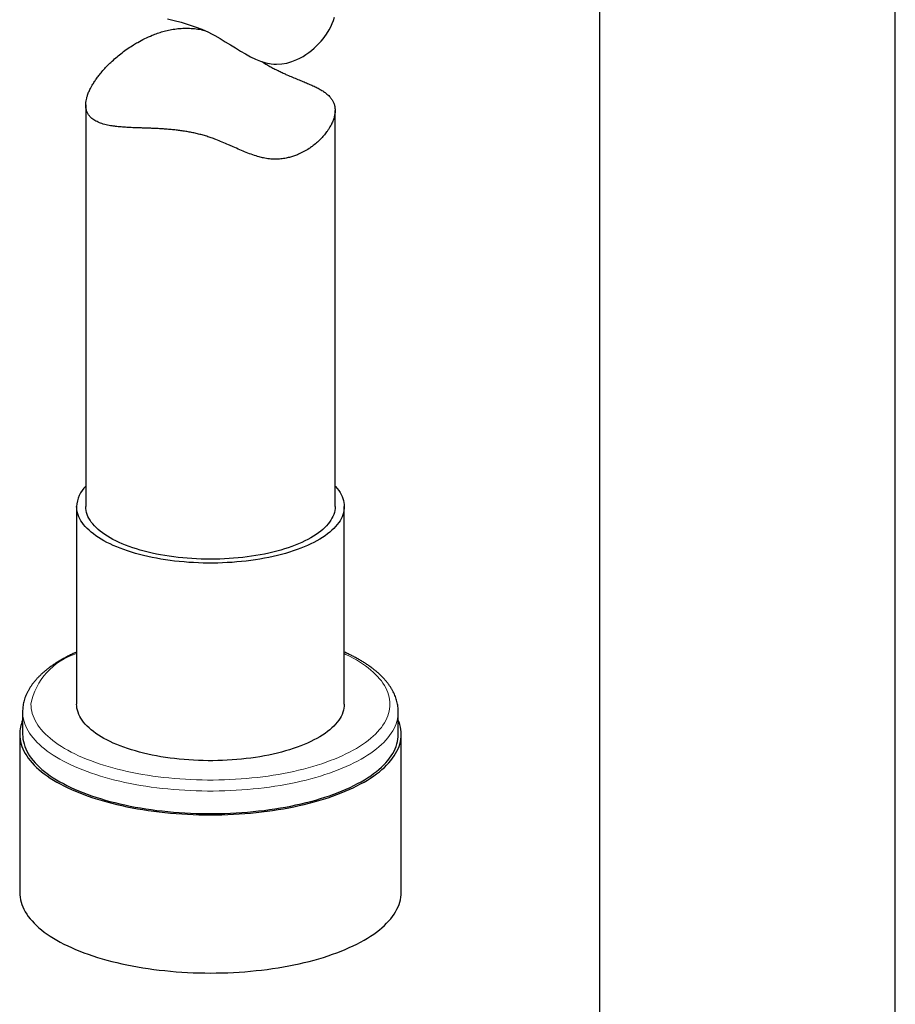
# Model space of a CAD drawing. Header units: millimetres. Extents: x 8 to 1162, y 12 to 2222.
# Tile 43 of 55: x 573 to 626, y 1785 to 1844. Entities that reach past the tile are written whole.
import ezdxf

# ---------------------------------------------------------------- set-up
doc = ezdxf.new("R2010")
doc.units = ezdxf.units.MM

msp = doc.modelspace()

# ---------------------------------------------------------------- linework, layer by layer
at = {"color": 7, "linetype": 'Continuous', "lineweight": 30}
for p, q in [((608.198, 1853.143), (608.198, 1591.376)), ((625.998, 1591.376), (625.998, 1853.143)), ((577.298, 1838.914), (577.298, 1814.741)), ((592.298, 1814.741), (592.298, 1838.587)), ((576.748, 1814.741), (576.748, 1802.847)), ((592.848, 1802.847), (592.848, 1814.741)), ((573.498, 1802.394), (573.498, 1801.035)), ((596.098, 1801.035), (596.098, 1802.394)), ((573.323, 1801.035), (573.323, 1791.518)), ((596.273, 1791.518), (596.273, 1801.035))]:
    msp.add_line(p, q, dxfattribs=at)
at = {"color": 7, "linetype": 'Continuous', "lineweight": 30, "flags": 128}
for points in [[(582.205, 1844.092), (582.617, 1843.996), (583.036, 1843.887), (583.46, 1843.762), (583.869, 1843.622), (584.277, 1843.463), (584.675, 1843.284), (584.871, 1843.186), (585.064, 1843.084), (585.382, 1842.903), (585.692, 1842.717), (585.998, 1842.527), (586.299, 1842.339), (586.599, 1842.154), (586.9, 1841.979), (587.204, 1841.815), (587.512, 1841.668), (587.817, 1841.546), (588.129, 1841.45), (588.448, 1841.388), (588.611, 1841.371), (588.773, 1841.365), (589.087, 1841.382), (589.397, 1841.435), (589.7, 1841.521), (589.992, 1841.637), (590.183, 1841.73), (590.367, 1841.833), (590.546, 1841.945), (590.716, 1842.064), (590.879, 1842.191), (591.034, 1842.323), (591.321, 1842.601), (591.455, 1842.749), (591.58, 1842.898), (591.776, 1843.164), (591.944, 1843.43), (592.045, 1843.619), (592.13, 1843.806), (592.203, 1844.003), (592.255, 1844.193)], [(592.298, 1815.977), (592.329, 1815.943), (592.427, 1815.827), (592.514, 1815.71), (592.592, 1815.592), (592.66, 1815.472), (592.717, 1815.352), (592.764, 1815.231), (592.801, 1815.109), (592.827, 1814.986), (592.843, 1814.864), (592.848, 1814.741), (592.843, 1814.618), (592.827, 1814.495), (592.801, 1814.373), (592.764, 1814.251), (592.717, 1814.13), (592.66, 1814.01), (592.592, 1813.89), (592.514, 1813.772), (592.427, 1813.655), (592.329, 1813.539), (592.221, 1813.425), (592.104, 1813.312), (591.977, 1813.202), (591.841, 1813.093), (591.696, 1812.987), (591.541, 1812.883), (591.378, 1812.781), (591.206, 1812.682), (591.026, 1812.586), (590.838, 1812.492), (590.642, 1812.401), (590.438, 1812.314), (590.227, 1812.229), (590.009, 1812.148), (589.784, 1812.07), (589.553, 1811.996), (589.315, 1811.925), (589.072, 1811.858), (588.823, 1811.795), (588.569, 1811.735), (588.309, 1811.68), (588.046, 1811.628), (587.778, 1811.58), (587.506, 1811.537), (587.23, 1811.498), (586.951, 1811.463), (586.67, 1811.432), (586.386, 1811.406), (586.1, 1811.384), (585.813, 1811.366), (585.524, 1811.353), (585.234, 1811.344), (584.943, 1811.339), (584.653, 1811.339), (584.362, 1811.344), (584.072, 1811.353), (583.783, 1811.366), (583.496, 1811.384), (583.21, 1811.406), (582.926, 1811.432), (582.644, 1811.463), (582.366, 1811.498), (582.09, 1811.537), (581.818, 1811.58), (581.55, 1811.628), (581.286, 1811.68), (581.027, 1811.735), (580.773, 1811.795), (580.524, 1811.858), (580.28, 1811.925), (580.043, 1811.996), (579.811, 1812.07), (579.586, 1812.148), (579.368, 1812.229), (579.157, 1812.314), (578.954, 1812.401), (578.758, 1812.492), (578.569, 1812.586), (578.389, 1812.682), (578.218, 1812.781), (578.055, 1812.883), (577.9, 1812.987), (577.755, 1813.093), (577.619, 1813.202), (577.492, 1813.312), (577.375, 1813.425), (577.267, 1813.539), (577.169, 1813.655), (577.081, 1813.772), (577.004, 1813.89), (576.936, 1814.01), (576.879, 1814.13), (576.832, 1814.251), (576.795, 1814.373), (576.769, 1814.495), (576.753, 1814.618), (576.748, 1814.741), (576.748, 1814.741)], [(592.298, 1814.741), (592.293, 1814.622), (592.277, 1814.504), (592.251, 1814.386), (592.214, 1814.268), (592.167, 1814.152), (592.11, 1814.036), (592.042, 1813.921), (591.965, 1813.807), (591.877, 1813.694), (591.779, 1813.583), (591.672, 1813.473), (591.555, 1813.366), (591.429, 1813.26), (591.293, 1813.156), (591.148, 1813.055), (590.995, 1812.955), (590.832, 1812.859), (590.662, 1812.765), (590.483, 1812.673), (590.296, 1812.585), (590.101, 1812.5), (589.899, 1812.417), (589.69, 1812.338), (589.474, 1812.263), (589.252, 1812.191), (589.023, 1812.122), (588.788, 1812.057), (588.548, 1811.996), (588.302, 1811.939), (588.052, 1811.885), (587.797, 1811.836), (587.538, 1811.79), (587.275, 1811.749), (587.009, 1811.712), (586.739, 1811.679), (586.467, 1811.651), (586.192, 1811.627), (585.916, 1811.607), (585.638, 1811.591), (585.358, 1811.58), (585.078, 1811.573), (584.798, 1811.571), (584.517, 1811.573), (584.237, 1811.58), (583.958, 1811.591), (583.68, 1811.607), (583.404, 1811.627), (583.129, 1811.651), (582.857, 1811.679), (582.587, 1811.712), (582.321, 1811.749), (582.058, 1811.79), (581.799, 1811.836), (581.544, 1811.885), (581.293, 1811.939), (581.048, 1811.996), (580.808, 1812.057), (580.573, 1812.122), (580.344, 1812.191), (580.122, 1812.263), (579.906, 1812.338), (579.697, 1812.417), (579.495, 1812.5), (579.3, 1812.585), (579.113, 1812.673), (578.934, 1812.765), (578.763, 1812.859), (578.601, 1812.955), (578.447, 1813.055), (578.303, 1813.156), (578.167, 1813.26), (578.041, 1813.366), (577.924, 1813.473), (577.816, 1813.583), (577.719, 1813.694), (577.631, 1813.807), (577.553, 1813.921), (577.486, 1814.036), (577.429, 1814.152), (577.382, 1814.268), (577.345, 1814.386), (577.319, 1814.504), (577.303, 1814.622), (577.298, 1814.741)], [(592.848, 1802.847), (592.843, 1802.725), (592.827, 1802.602), (592.801, 1802.48), (592.764, 1802.358), (592.717, 1802.236), (592.66, 1802.116), (592.592, 1801.997), (592.514, 1801.878), (592.427, 1801.761), (592.329, 1801.645), (592.221, 1801.531), (592.104, 1801.419), (591.977, 1801.308), (591.841, 1801.2), (591.696, 1801.093), (591.541, 1800.989), (591.378, 1800.888), (591.206, 1800.788), (591.026, 1800.692), (590.838, 1800.598), (590.642, 1800.508), (590.438, 1800.42), (590.227, 1800.336), (590.009, 1800.254), (589.784, 1800.177), (589.553, 1800.102), (589.315, 1800.031), (589.072, 1799.964), (588.823, 1799.901), (588.569, 1799.842), (588.309, 1799.786), (588.046, 1799.734), (587.778, 1799.687), (587.506, 1799.643), (587.23, 1799.604), (586.951, 1799.569), (586.67, 1799.539), (586.386, 1799.512), (586.1, 1799.49), (585.813, 1799.472), (585.524, 1799.459), (585.234, 1799.45), (584.943, 1799.446), (584.653, 1799.446), (584.362, 1799.45), (584.072, 1799.459), (583.783, 1799.472), (583.496, 1799.49), (583.21, 1799.512), (582.926, 1799.539), (582.644, 1799.569), (582.366, 1799.604), (582.09, 1799.643), (581.818, 1799.687), (581.55, 1799.734), (581.286, 1799.786), (581.027, 1799.842), (580.773, 1799.901), (580.524, 1799.964), (580.28, 1800.031), (580.043, 1800.102), (579.811, 1800.177), (579.586, 1800.254), (579.368, 1800.336), (579.157, 1800.42), (578.954, 1800.508), (578.758, 1800.598), (578.569, 1800.692), (578.389, 1800.788), (578.218, 1800.888), (578.055, 1800.989), (577.9, 1801.093), (577.755, 1801.2), (577.619, 1801.308), (577.492, 1801.419), (577.375, 1801.531), (577.267, 1801.645), (577.169, 1801.761), (577.081, 1801.878), (577.004, 1801.997), (576.936, 1802.116), (576.879, 1802.236), (576.832, 1802.358), (576.795, 1802.48), (576.769, 1802.602), (576.753, 1802.725), (576.748, 1802.847), (576.748, 1802.847)], [(573.323, 1801.035), (573.328, 1800.888), (573.344, 1800.742), (573.37, 1800.596), (573.407, 1800.45), (573.454, 1800.305), (573.511, 1800.161), (573.578, 1800.017), (573.656, 1799.874), (573.744, 1799.732), (573.842, 1799.592), (573.951, 1799.453), (574.069, 1799.315), (574.196, 1799.179), (574.334, 1799.044), (574.481, 1798.912), (574.637, 1798.781), (574.803, 1798.652), (574.978, 1798.526), (575.162, 1798.402), (575.354, 1798.28), (575.555, 1798.161), (575.765, 1798.044), (575.983, 1797.93), (576.209, 1797.819), (576.442, 1797.711), (576.684, 1797.606), (576.933, 1797.504), (577.189, 1797.405), (577.451, 1797.309), (577.721, 1797.217), (577.997, 1797.129), (578.279, 1797.044), (578.568, 1796.962), (578.861, 1796.885), (579.161, 1796.811), (579.465, 1796.741), (579.775, 1796.675), (580.088, 1796.612), (580.407, 1796.554), (580.729, 1796.5), (581.055, 1796.45), (581.384, 1796.405), (581.716, 1796.363), (582.052, 1796.326), (582.39, 1796.293), (582.729, 1796.265), (583.071, 1796.24), (583.415, 1796.221), (583.759, 1796.205), (584.105, 1796.194), (584.451, 1796.187), (584.798, 1796.185), (585.144, 1796.187), (585.491, 1796.194), (585.836, 1796.205), (586.181, 1796.221), (586.524, 1796.24), (586.866, 1796.265), (587.206, 1796.293), (587.544, 1796.326), (587.879, 1796.363), (588.212, 1796.405), (588.541, 1796.45), (588.867, 1796.5), (589.189, 1796.554), (589.507, 1796.612), (589.821, 1796.675), (590.131, 1796.741), (590.435, 1796.811), (590.734, 1796.885), (591.028, 1796.962), (591.316, 1797.044), (591.599, 1797.129), (591.875, 1797.217), (592.144, 1797.309), (592.407, 1797.405), (592.663, 1797.504), (592.912, 1797.606), (593.153, 1797.711), (593.387, 1797.819), (593.613, 1797.93), (593.831, 1798.044), (594.04, 1798.161), (594.242, 1798.28), (594.434, 1798.402), (594.618, 1798.526), (594.793, 1798.652), (594.959, 1798.781), (595.115, 1798.912), (595.262, 1799.044), (595.399, 1799.179), (595.527, 1799.315), (595.645, 1799.453), (595.753, 1799.592), (595.851, 1799.732), (595.939, 1799.874), (596.017, 1800.017), (596.085, 1800.161), (596.142, 1800.305), (596.189, 1800.45), (596.226, 1800.596), (596.252, 1800.742), (596.268, 1800.888), (596.273, 1801.035), (596.268, 1801.181), (596.252, 1801.328), (596.226, 1801.474), (596.189, 1801.619), (596.142, 1801.764), (596.098, 1801.878)], [(573.498, 1801.035), (573.503, 1800.889), (573.519, 1800.744), (573.545, 1800.598), (573.582, 1800.454), (573.629, 1800.309), (573.687, 1800.166), (573.754, 1800.023), (573.833, 1799.881), (573.921, 1799.74), (574.019, 1799.601), (574.128, 1799.462), (574.246, 1799.326), (574.375, 1799.19), (574.513, 1799.057), (574.66, 1798.925), (574.817, 1798.796), (574.983, 1798.668), (575.159, 1798.543), (575.343, 1798.42), (575.536, 1798.299), (575.738, 1798.181), (575.948, 1798.065), (576.166, 1797.953), (576.393, 1797.843), (576.627, 1797.736), (576.869, 1797.632), (577.118, 1797.532), (577.374, 1797.434), (577.638, 1797.34), (577.908, 1797.25), (578.184, 1797.163), (578.466, 1797.079), (578.755, 1796.999), (579.049, 1796.923), (579.348, 1796.851), (579.652, 1796.783), (579.962, 1796.719), (580.275, 1796.658), (580.593, 1796.602), (580.915, 1796.55), (581.241, 1796.502), (581.569, 1796.458), (581.901, 1796.419), (582.235, 1796.384), (582.572, 1796.353), (582.911, 1796.326), (583.252, 1796.304), (583.594, 1796.286), (583.937, 1796.273), (584.281, 1796.264), (584.626, 1796.26), (584.97, 1796.26), (585.315, 1796.264), (585.659, 1796.273), (586.002, 1796.286), (586.344, 1796.304), (586.685, 1796.326), (587.024, 1796.353), (587.36, 1796.384), (587.695, 1796.419), (588.027, 1796.458), (588.355, 1796.502), (588.681, 1796.55), (589.003, 1796.602), (589.32, 1796.658), (589.634, 1796.719), (589.943, 1796.783), (590.248, 1796.851), (590.547, 1796.923), (590.841, 1796.999), (591.129, 1797.079), (591.412, 1797.163), (591.688, 1797.25), (591.958, 1797.34), (592.221, 1797.434), (592.478, 1797.532), (592.727, 1797.632), (592.969, 1797.736), (593.203, 1797.843), (593.43, 1797.953), (593.648, 1798.065), (593.858, 1798.181), (594.06, 1798.299), (594.253, 1798.42), (594.437, 1798.543), (594.613, 1798.668), (594.779, 1798.796), (594.936, 1798.925), (595.083, 1799.057), (595.221, 1799.19), (595.349, 1799.326), (595.468, 1799.462), (595.576, 1799.601), (595.675, 1799.74), (595.763, 1799.881), (595.841, 1800.023), (595.909, 1800.166), (595.967, 1800.309), (596.014, 1800.454), (596.051, 1800.598), (596.077, 1800.744), (596.093, 1800.889), (596.098, 1801.035)], [(573.323, 1791.518), (573.328, 1791.372), (573.344, 1791.226), (573.37, 1791.08), (573.407, 1790.934), (573.454, 1790.789), (573.511, 1790.644), (573.578, 1790.501), (573.656, 1790.358), (573.744, 1790.216), (573.842, 1790.076), (573.951, 1789.937), (574.069, 1789.799), (574.196, 1789.663), (574.334, 1789.528), (574.481, 1789.396), (574.637, 1789.265), (574.803, 1789.136), (574.978, 1789.01), (575.162, 1788.885), (575.354, 1788.764), (575.555, 1788.644), (575.765, 1788.528), (575.983, 1788.414), (576.209, 1788.303), (576.442, 1788.194), (576.684, 1788.089), (576.933, 1787.987), (577.189, 1787.889), (577.451, 1787.793), (577.721, 1787.701), (577.997, 1787.612), (578.279, 1787.527), (578.568, 1787.446), (578.861, 1787.368), (579.161, 1787.294), (579.465, 1787.224), (579.775, 1787.158), (580.088, 1787.096), (580.407, 1787.038), (580.729, 1786.984), (581.055, 1786.934), (581.384, 1786.889), (581.716, 1786.847), (582.052, 1786.81), (582.39, 1786.777), (582.729, 1786.748), (583.071, 1786.724), (583.415, 1786.704), (583.759, 1786.689), (584.105, 1786.678), (584.451, 1786.671), (584.798, 1786.669), (585.144, 1786.671), (585.491, 1786.678), (585.836, 1786.689), (586.181, 1786.704), (586.524, 1786.724), (586.866, 1786.748), (587.206, 1786.777), (587.544, 1786.81), (587.879, 1786.847), (588.212, 1786.889), (588.541, 1786.934), (588.867, 1786.984), (589.189, 1787.038), (589.507, 1787.096), (589.821, 1787.158), (590.131, 1787.224), (590.435, 1787.294), (590.734, 1787.368), (591.028, 1787.446), (591.316, 1787.527), (591.599, 1787.612), (591.875, 1787.701), (592.144, 1787.793), (592.407, 1787.889), (592.663, 1787.987), (592.912, 1788.089), (593.153, 1788.194), (593.387, 1788.303), (593.613, 1788.414), (593.831, 1788.528), (594.04, 1788.644), (594.242, 1788.764), (594.434, 1788.885), (594.618, 1789.01), (594.793, 1789.136), (594.959, 1789.265), (595.115, 1789.396), (595.262, 1789.528), (595.399, 1789.663), (595.527, 1789.799), (595.645, 1789.937), (595.753, 1790.076), (595.851, 1790.216), (595.939, 1790.358), (596.017, 1790.501), (596.085, 1790.644), (596.142, 1790.789), (596.189, 1790.934), (596.226, 1791.08), (596.252, 1791.226), (596.268, 1791.372), (596.273, 1791.518), (596.273, 1791.518)]]:
    msp.add_lwpolyline(points, dxfattribs=at)
at = {"color": 8, "linetype": 'Continuous', "lineweight": 0, "flags": 128}
for points in [[(573.998, 1802.847), (574.003, 1802.705), (574.019, 1802.564), (574.045, 1802.422), (574.081, 1802.281), (574.128, 1802.14), (574.185, 1802), (574.253, 1801.861), (574.331, 1801.723), (574.418, 1801.586), (574.516, 1801.45), (574.624, 1801.316), (574.742, 1801.183), (574.869, 1801.052), (575.006, 1800.922), (575.152, 1800.794), (575.308, 1800.668), (575.473, 1800.545), (575.647, 1800.423), (575.83, 1800.304), (576.021, 1800.188), (576.221, 1800.073), (576.429, 1799.962), (576.646, 1799.853), (576.87, 1799.748), (577.102, 1799.645), (577.341, 1799.545), (577.588, 1799.449), (577.842, 1799.356), (578.102, 1799.266), (578.369, 1799.18), (578.642, 1799.097), (578.92, 1799.018), (579.205, 1798.943), (579.495, 1798.871), (579.79, 1798.803), (580.09, 1798.739), (580.395, 1798.68), (580.704, 1798.624), (581.017, 1798.572), (581.333, 1798.524), (581.653, 1798.481), (581.976, 1798.442), (582.301, 1798.407), (582.629, 1798.376), (582.959, 1798.35), (583.291, 1798.328), (583.624, 1798.31), (583.959, 1798.297), (584.294, 1798.288), (584.63, 1798.284), (584.966, 1798.284), (585.302, 1798.288), (585.637, 1798.297), (585.971, 1798.31), (586.305, 1798.328), (586.637, 1798.35), (586.967, 1798.376), (587.295, 1798.407), (587.62, 1798.442), (587.943, 1798.481), (588.263, 1798.524), (588.579, 1798.572), (588.892, 1798.624), (589.201, 1798.68), (589.505, 1798.739), (589.805, 1798.803), (590.101, 1798.871), (590.391, 1798.943), (590.675, 1799.018), (590.954, 1799.097), (591.227, 1799.18), (591.494, 1799.266), (591.754, 1799.356), (592.008, 1799.449), (592.254, 1799.545), (592.494, 1799.645), (592.726, 1799.748), (592.95, 1799.853), (593.166, 1799.962), (593.375, 1800.073), (593.575, 1800.188), (593.766, 1800.304), (593.949, 1800.423), (594.123, 1800.545), (594.288, 1800.668), (594.444, 1800.794), (594.59, 1800.922), (594.727, 1801.052), (594.854, 1801.183), (594.972, 1801.316), (595.08, 1801.45), (595.177, 1801.586), (595.265, 1801.723), (595.343, 1801.861), (595.41, 1802), (595.468, 1802.14), (595.514, 1802.281), (595.551, 1802.422), (595.577, 1802.564), (595.593, 1802.705), (595.598, 1802.847), (595.593, 1802.989), (595.577, 1803.131), (595.551, 1803.273), (595.514, 1803.414), (595.468, 1803.554), (595.41, 1803.694), (595.343, 1803.833), (595.265, 1803.971), (595.177, 1804.108), (595.08, 1804.244), (594.972, 1804.379), (594.854, 1804.512), (594.727, 1804.643), (594.59, 1804.773), (594.444, 1804.9), (594.288, 1805.026), (594.123, 1805.15), (593.949, 1805.271), (593.766, 1805.39), (593.575, 1805.507), (593.375, 1805.621), (593.166, 1805.733), (592.95, 1805.841), (592.848, 1805.89)], [(596.098, 1802.393), (596.093, 1802.249), (596.077, 1802.103), (596.051, 1801.958), (596.014, 1801.813), (595.967, 1801.669), (595.909, 1801.525), (595.841, 1801.382), (595.763, 1801.24), (595.675, 1801.1), (595.576, 1800.96), (595.468, 1800.822), (595.349, 1800.685), (595.221, 1800.55), (595.083, 1800.416), (594.936, 1800.285), (594.779, 1800.155), (594.613, 1800.027), (594.437, 1799.902), (594.253, 1799.779), (594.06, 1799.658), (593.858, 1799.54), (593.648, 1799.425), (593.43, 1799.312), (593.203, 1799.202), (592.969, 1799.095), (592.727, 1798.992), (592.478, 1798.891), (592.221, 1798.794), (591.958, 1798.7), (591.688, 1798.609), (591.412, 1798.522), (591.129, 1798.439), (590.841, 1798.359), (590.547, 1798.283), (590.248, 1798.211), (589.943, 1798.142), (589.634, 1798.078), (589.32, 1798.018), (589.003, 1797.962), (588.681, 1797.909), (588.355, 1797.861), (588.027, 1797.818), (587.695, 1797.778), (587.36, 1797.743), (587.024, 1797.712), (586.685, 1797.686), (586.344, 1797.664), (586.002, 1797.646), (585.659, 1797.632), (585.315, 1797.624), (584.97, 1797.619), (584.626, 1797.619), (584.281, 1797.624), (583.937, 1797.632), (583.594, 1797.646), (583.252, 1797.664), (582.911, 1797.686), (582.572, 1797.712), (582.235, 1797.743), (581.901, 1797.778), (581.569, 1797.818), (581.241, 1797.861), (580.915, 1797.909), (580.593, 1797.962), (580.275, 1798.018), (579.962, 1798.078), (579.652, 1798.142), (579.348, 1798.211), (579.049, 1798.283), (578.755, 1798.359), (578.466, 1798.439), (578.184, 1798.522), (577.908, 1798.609), (577.638, 1798.7), (577.374, 1798.794), (577.118, 1798.891), (576.869, 1798.992), (576.627, 1799.095), (576.393, 1799.202), (576.166, 1799.312), (575.948, 1799.425), (575.738, 1799.54), (575.536, 1799.658), (575.343, 1799.779), (575.159, 1799.902), (574.983, 1800.027), (574.817, 1800.155), (574.66, 1800.285), (574.513, 1800.416), (574.375, 1800.55), (574.246, 1800.685), (574.128, 1800.822), (574.019, 1800.96), (573.921, 1801.1), (573.833, 1801.24), (573.754, 1801.382), (573.687, 1801.525), (573.629, 1801.669), (573.582, 1801.813), (573.545, 1801.958), (573.519, 1802.103), (573.503, 1802.249), (573.498, 1802.394)]]:
    msp.add_lwpolyline(points, dxfattribs=at)
at = {"color": 7, "linetype": 'Continuous', "lineweight": 30}
for centre, radius, start, end in [((578.627, 1814.645), 1.882, 134.94175, 177.07935), ((575.506, 1801.022), 2.183, 156.90122, 179.66301)]:
    msp.add_arc(centre, radius, start, end, dxfattribs=at)
at = {"color": 8, "linetype": 'Continuous', "lineweight": 0}
msp.add_arc((577.897, 1802.087), 3.973, 106.81816, 168.96859, dxfattribs=at)
at = {"color": 7, "linetype": 'Continuous', "lineweight": 30}
for points, knots in [([(592.298, 1838.587), (592.297, 1838.543), (592.294, 1838.434), (592.263, 1838.252), (592.202, 1838.038), (592.112, 1837.816), (592.006, 1837.613), (591.895, 1837.436), (591.772, 1837.26), (591.613, 1837.061), (591.408, 1836.839), (591.176, 1836.623), (590.946, 1836.439), (590.696, 1836.264), (590.425, 1836.1), (590.13, 1835.955), (589.857, 1835.847), (589.611, 1835.769), (589.335, 1835.702), (589.029, 1835.656), (588.689, 1835.64), (588.343, 1835.661), (588.023, 1835.714), (587.69, 1835.794), (587.344, 1835.902), (586.953, 1836.049), (586.559, 1836.215), (586.202, 1836.373), (585.852, 1836.529), (585.509, 1836.679), (585.164, 1836.82), (584.852, 1836.935), (584.577, 1837.026), (584.299, 1837.107), (584.018, 1837.179), (583.737, 1837.241), (583.452, 1837.296), (583.165, 1837.343), (582.877, 1837.382), (582.58, 1837.416), (582.274, 1837.444), (581.963, 1837.467), (581.656, 1837.485), (581.354, 1837.499), (581.059, 1837.51), (580.777, 1837.52), (580.464, 1837.53), (580.125, 1837.543), (579.761, 1837.561), (579.416, 1837.585), (579.126, 1837.615), (578.89, 1837.647), (578.698, 1837.68), (578.519, 1837.718), (578.349, 1837.763), (578.191, 1837.814), (578.042, 1837.873), (577.905, 1837.939), (577.78, 1838.014), (577.672, 1838.095), (577.564, 1838.195), (577.463, 1838.319), (577.377, 1838.476), (577.321, 1838.651), (577.297, 1838.822), (577.297, 1838.989), (577.314, 1839.149), (577.351, 1839.324), (577.408, 1839.516), (577.491, 1839.725), (577.588, 1839.927), (577.698, 1840.123), (577.816, 1840.313), (577.96, 1840.522), (578.129, 1840.743), (578.323, 1840.975), (578.521, 1841.191), (578.711, 1841.384), (578.917, 1841.581), (579.174, 1841.809), (579.485, 1842.059), (579.817, 1842.302), (580.131, 1842.509), (580.473, 1842.713), (580.844, 1842.911), (581.245, 1843.091), (581.611, 1843.228), (581.936, 1843.331), (582.283, 1843.419), (582.651, 1843.486), (583.043, 1843.528), (583.442, 1843.537), (583.842, 1843.51), (584.171, 1843.464), (584.361, 1843.414), (584.423, 1843.397)], [0, 0, 0, 0, 0.008484, 0.021355, 0.034225, 0.047316, 0.060407, 0.069234, 0.077718, 0.090571, 0.103424, 0.116472, 0.12952, 0.13831, 0.151719, 0.165127, 0.174231, 0.183342, 0.192444, 0.203836, 0.215226, 0.226887, 0.238552, 0.247118, 0.26011, 0.273105, 0.286265, 0.299426, 0.308263, 0.320256, 0.332246, 0.340376, 0.348513, 0.356641, 0.364679, 0.372725, 0.380764, 0.389018, 0.397281, 0.405537, 0.414871, 0.424214, 0.433549, 0.443079, 0.452616, 0.462147, 0.471175, 0.484864, 0.498554, 0.512461, 0.526369, 0.535739, 0.544831, 0.553963, 0.563095, 0.572366, 0.581637, 0.591056, 0.600475, 0.609946, 0.618624, 0.631808, 0.644991, 0.658441, 0.67189, 0.680981, 0.691494, 0.702017, 0.712531, 0.724587, 0.736643, 0.744767, 0.7553, 0.765841, 0.776375, 0.788415, 0.800455, 0.808553, 0.817172, 0.830219, 0.843266, 0.856496, 0.869726, 0.878631, 0.893316, 0.908, 0.917974, 0.927955, 0.937927, 0.94916, 0.960391, 0.97185, 0.983308, 0.994564, 1, 1, 1, 1]), ([(587.889, 1841.523), (587.911, 1841.51), (588.013, 1841.446), (588.197, 1841.337), (588.439, 1841.199), (588.682, 1841.068), (588.925, 1840.945), (589.166, 1840.83), (589.438, 1840.707), (589.737, 1840.579), (590.056, 1840.448), (590.359, 1840.325), (590.616, 1840.218), (590.863, 1840.112), (591.098, 1840.005), (591.34, 1839.881), (591.558, 1839.753), (591.729, 1839.633), (591.861, 1839.523), (591.978, 1839.407), (592.091, 1839.268), (592.19, 1839.1), (592.258, 1838.919), (592.293, 1838.747), (592.296, 1838.632), (592.298, 1838.587)], [0, 0, 0, 0, 0.009002, 0.04229, 0.075603, 0.10888, 0.143042, 0.177241, 0.211411, 0.261217, 0.311032, 0.361652, 0.412277, 0.447877, 0.501852, 0.555829, 0.610667, 0.665505, 0.702456, 0.738886, 0.794163, 0.849439, 0.905722, 0.962005, 1, 1, 1, 1]), ([(576.748, 1805.987), (576.679, 1805.956), (576.533, 1805.89), (576.319, 1805.785), (576.104, 1805.675), (575.897, 1805.561), (575.697, 1805.444), (575.504, 1805.324), (575.319, 1805.201), (575.141, 1805.075), (574.972, 1804.947), (574.811, 1804.815), (574.658, 1804.681), (574.514, 1804.544), (574.379, 1804.405), (574.253, 1804.263), (574.136, 1804.12), (574.029, 1803.974), (573.932, 1803.827), (573.844, 1803.679), (573.766, 1803.529), (573.698, 1803.378), (573.64, 1803.227), (573.592, 1803.075), (573.554, 1802.923), (573.526, 1802.771), (573.507, 1802.619), (573.499, 1802.494), (573.498, 1802.419), (573.498, 1802.394)], [0, 0, 0, 0, 0.035131, 0.073929, 0.112769, 0.151652, 0.190574, 0.229532, 0.268519, 0.307527, 0.346542, 0.385542, 0.424505, 0.463402, 0.502199, 0.540858, 0.579337, 0.617591, 0.655579, 0.693262, 0.730611, 0.767607, 0.804248, 0.840544, 0.876521, 0.91222, 0.94769, 0.982994, 1, 1, 1, 1]), ([(596.097, 1802.393), (596.097, 1802.421), (596.097, 1802.5), (596.088, 1802.629), (596.069, 1802.78), (596.04, 1802.93), (596.002, 1803.08), (595.955, 1803.229), (595.898, 1803.377), (595.831, 1803.525), (595.756, 1803.671), (595.67, 1803.817), (595.575, 1803.962), (595.471, 1804.105), (595.357, 1804.246), (595.234, 1804.386), (595.102, 1804.524), (594.96, 1804.66), (594.81, 1804.794), (594.651, 1804.925), (594.483, 1805.054), (594.308, 1805.18), (594.124, 1805.303), (593.933, 1805.424), (593.734, 1805.541), (593.528, 1805.655), (593.314, 1805.767), (593.094, 1805.874), (592.938, 1805.948), (592.854, 1805.984), (592.848, 1805.987)], [0, 0, 0, 0, 0.019848, 0.055007, 0.090187, 0.125458, 0.160884, 0.196526, 0.232433, 0.268644, 0.305185, 0.342069, 0.379294, 0.416845, 0.454696, 0.492814, 0.531159, 0.56969, 0.608366, 0.64715, 0.686009, 0.724913, 0.763839, 0.802766, 0.841678, 0.880566, 0.919423, 0.958244, 0.997027, 1, 1, 1, 1])]:
    msp.add_open_spline(points, degree=3, knots=knots, dxfattribs=at)

doc.saveas('drawing.dxf')
